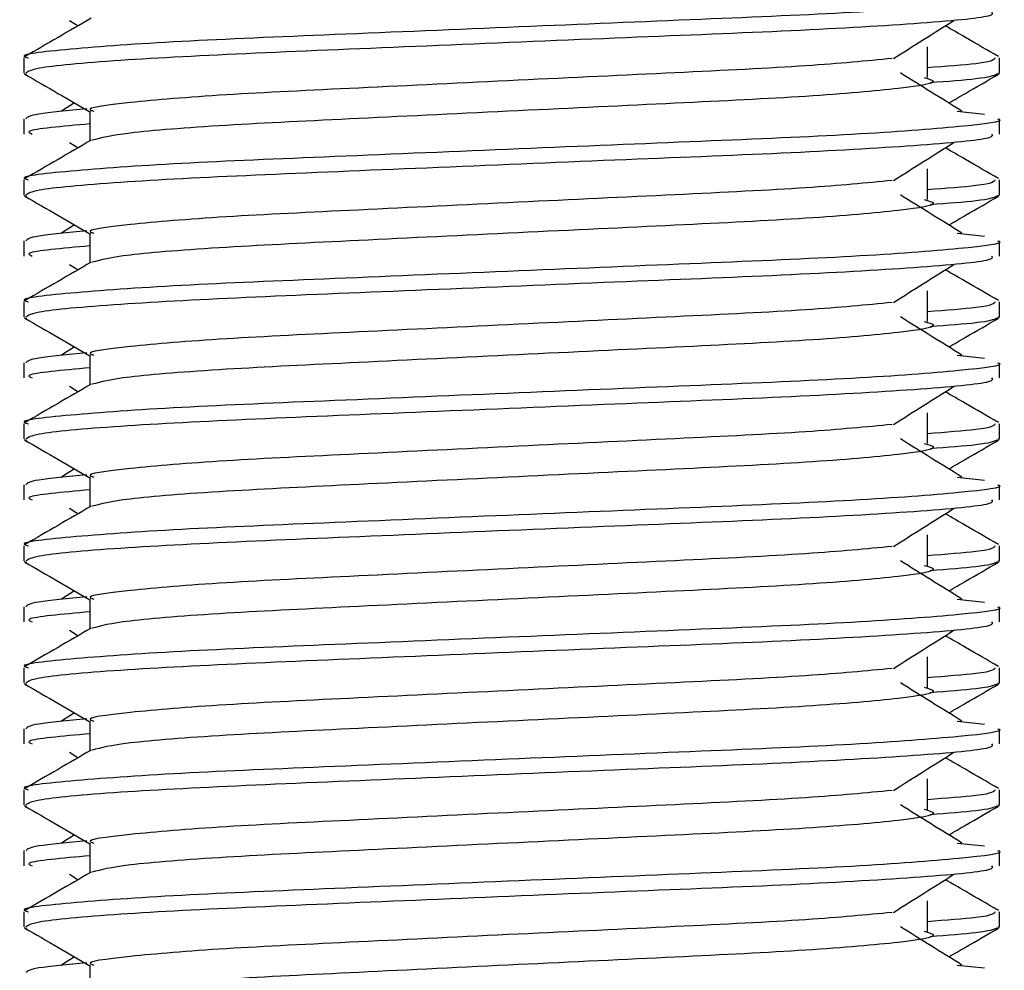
# Model space of a CAD drawing. Header units: millimetres. Extents: x 0 to 420, y 0 to 297.
# Tile 46 of 72: x 200.497 to 201.393, y 195.422 to 196.287. Entities that reach past the tile are written whole.
import ezdxf

# ---------------------------------------------------------------- set-up
doc = ezdxf.new("R2010")
doc.units = ezdxf.units.MM

msp = doc.modelspace()

# ---------------------------------------------------------------- linework, layer by layer
at = {"color": 7, "linetype": 'Continuous', "lineweight": 25}
for p, q in [((200.54238, 196.28673), (200.55024, 196.28178)), ((201.32324, 196.23475), (201.32324, 196.26251)), ((200.50086, 196.25264), (200.50086, 196.23881)), ((201.38895, 196.23881), (201.38895, 196.25264)), ((200.50113, 196.23822), (200.50337, 196.23772)), ((201.38701, 196.23881), (201.38868, 196.23822)), ((200.54706, 196.21154), (200.53507, 196.20411)), ((200.56095, 196.20407), (200.56095, 196.17696)), ((201.35026, 196.20414), (201.37529, 196.20144)), ((200.50086, 196.19718), (200.50086, 196.1833)), ((201.38895, 196.1833), (201.38895, 196.19718)), ((200.54238, 196.17572), (200.55024, 196.17077)), ((201.32324, 196.12374), (201.32324, 196.1515)), ((200.50086, 196.14163), (200.50086, 196.1278)), ((201.38895, 196.1278), (201.38895, 196.14163)), ((200.50113, 196.12721), (200.50337, 196.12671)), ((201.38701, 196.1278), (201.38868, 196.12721)), ((200.54706, 196.10053), (200.53507, 196.0931)), ((200.56095, 196.09306), (200.56095, 196.06595)), ((201.35026, 196.09312), (201.37529, 196.09043)), ((200.50086, 196.08617), (200.50086, 196.07229)), ((201.38895, 196.07229), (201.38895, 196.08617)), ((200.54238, 196.06471), (200.55024, 196.05976)), ((201.32324, 196.01273), (201.32324, 196.04049)), ((200.50086, 196.03062), (200.50086, 196.01679)), ((201.38895, 196.01679), (201.38895, 196.03062)), ((200.50113, 196.0162), (200.50337, 196.0157)), ((201.38701, 196.01679), (201.38868, 196.0162)), ((200.54706, 195.98951), (200.53507, 195.98209)), ((200.50086, 195.97516), (200.50086, 195.96128)), ((200.56095, 195.98205), (200.56095, 195.95494)), ((201.35026, 195.98211), (201.37529, 195.97942)), ((201.38895, 195.96128), (201.38895, 195.97516)), ((200.54238, 195.9537), (200.55024, 195.94874)), ((201.32324, 195.90172), (201.32324, 195.92947)), ((200.50086, 195.91961), (200.50086, 195.90578)), ((201.38895, 195.90578), (201.38895, 195.91961)), ((200.50113, 195.90519), (200.50337, 195.90469)), ((201.38701, 195.90578), (201.38868, 195.90519)), ((200.54706, 195.8785), (200.53507, 195.87108)), ((200.56095, 195.87104), (200.56095, 195.84393)), ((201.35026, 195.8711), (201.37529, 195.86841)), ((200.50086, 195.86415), (200.50086, 195.85027)), ((201.38895, 195.85027), (201.38895, 195.86415)), ((200.54238, 195.84269), (200.55024, 195.83773)), ((201.32324, 195.79071), (201.32324, 195.81846)), ((200.50086, 195.8086), (200.50086, 195.79477)), ((201.38895, 195.79477), (201.38895, 195.8086)), ((200.50113, 195.79418), (200.50337, 195.79368)), ((201.38701, 195.79477), (201.38868, 195.79418)), ((200.54706, 195.76749), (200.53507, 195.76007)), ((200.56095, 195.76003), (200.56095, 195.73292)), ((201.35026, 195.76009), (201.37529, 195.75739)), ((200.50086, 195.75314), (200.50086, 195.73926)), ((201.38895, 195.73926), (201.38895, 195.75314)), ((200.54238, 195.73168), (200.55024, 195.72672)), ((201.32324, 195.6797), (201.32324, 195.70745)), ((200.50086, 195.69759), (200.50086, 195.68376)), ((201.38895, 195.68376), (201.38895, 195.69759)), ((200.50113, 195.68317), (200.50337, 195.68267)), ((201.38701, 195.68376), (201.38868, 195.68317)), ((200.54706, 195.65648), (200.53507, 195.64906)), ((200.56095, 195.64902), (200.56095, 195.62191)), ((201.35026, 195.64908), (201.37529, 195.64638)), ((200.50086, 195.64213), (200.50086, 195.62825)), ((201.38895, 195.62825), (201.38895, 195.64213)), ((200.54238, 195.62067), (200.55024, 195.61571)), ((201.32324, 195.56869), (201.32324, 195.59644)), ((200.50086, 195.58658), (200.50086, 195.57275)), ((201.38895, 195.57275), (201.38895, 195.58658)), ((200.50113, 195.57215), (200.50337, 195.57165)), ((201.38701, 195.57275), (201.38868, 195.57215)), ((200.54706, 195.54547), (200.53507, 195.53804)), ((200.56095, 195.53801), (200.56095, 195.5109)), ((201.35026, 195.53807), (201.37529, 195.53537)), ((200.50086, 195.53112), (200.50086, 195.51724)), ((201.38895, 195.51724), (201.38895, 195.53112)), ((200.54238, 195.50966), (200.55024, 195.5047)), ((201.32324, 195.45768), (201.32324, 195.48543)), ((200.50086, 195.47557), (200.50086, 195.46174)), ((201.38895, 195.46174), (201.38895, 195.47557)), ((200.50113, 195.46114), (200.50337, 195.46064)), ((201.38701, 195.46174), (201.38868, 195.46114)), ((200.54706, 195.43446), (200.53507, 195.42703)), ((200.56095, 195.427), (200.56095, 195.39989)), ((201.35026, 195.42706), (201.37529, 195.42436))]:
    msp.add_line(p, q, dxfattribs=at)
for points, knots in [([(201.38705, 196.30819), (201.38765, 196.308), (201.39486, 196.30565), (201.35809, 196.30113), (201.26416, 196.2938), (201.11954, 196.28767), (200.95126, 196.2808), (200.78225, 196.27363), (200.63488, 196.26761), (200.53749, 196.26046), (200.49395, 196.25546), (200.50365, 196.25298), (200.50494, 196.25264)], [0, 0, 0, 0, 0.011024, 0.131189, 0.254695, 0.373437, 0.495237, 0.618184, 0.736438, 0.859358, 0.981202, 1, 1, 1, 1]), ([(200.56208, 196.28863), (200.55205, 196.28282), (200.53197, 196.2712), (200.51189, 196.25958), (200.50185, 196.25377)], [0, 0, 0, 0, 0.499935, 1, 1, 1, 1]), ([(201.38152, 196.29431), (201.38241, 196.29312), (201.38489, 196.28981), (201.3185, 196.28364), (201.19808, 196.27675), (201.03887, 196.27063), (200.86737, 196.26331), (200.70613, 196.25681), (200.5802, 196.25036), (200.50997, 196.24381), (200.50483, 196.24023), (200.50279, 196.23881)], [0, 0, 0, 0, 0.068754, 0.191591, 0.313424, 0.432053, 0.555484, 0.675715, 0.795706, 0.919174, 1, 1, 1, 1]), ([(201.2923, 196.25197), (201.30148, 196.25776), (201.31983, 196.26935), (201.33823, 196.28094), (201.34743, 196.28673)], [0, 0, 0, 0, 0.49999, 1, 1, 1, 1]), ([(201.38796, 196.25377), (201.37791, 196.25958), (201.36178, 196.26891), (201.34565, 196.27825), (201.33956, 196.28178)], [0, 0, 0, 0, 0.622406, 1, 1, 1, 1]), ([(201.38486, 196.25264), (201.38402, 196.25092), (201.38264, 196.24806), (201.34008, 196.24483), (201.32324, 196.24356)], [0, 0, 0, 0, 0.604248, 1, 1, 1, 1]), ([(201.29118, 196.25201), (201.26769, 196.24974), (201.22004, 196.24513), (201.09539, 196.2391), (200.95054, 196.23223), (200.80422, 196.22506), (200.67684, 196.21905), (200.59261, 196.21189), (200.55496, 196.20689), (200.56338, 196.2044), (200.56452, 196.20406)], [0, 0, 0, 0, 0.134031, 0.271937, 0.413399, 0.556196, 0.693534, 0.836299, 0.977812, 1, 1, 1, 1]), ([(200.50175, 196.23775), (200.5118, 196.23194), (200.53153, 196.22053), (200.55126, 196.20911), (200.56095, 196.2035)], [0, 0, 0, 0, 0.508867, 1, 1, 1, 1]), ([(201.32021, 196.23481), (201.3243, 196.23363), (201.33586, 196.23031), (201.30387, 196.22481), (201.22053, 196.21748), (201.09599, 196.21135), (200.95048, 196.20448), (200.80384, 196.19731), (200.67838, 196.1913), (200.58778, 196.18419), (200.57114, 196.17975), (200.56301, 196.17758)], [0, 0, 0, 0, 0.0638066, 0.1803218, 0.300081, 0.415215, 0.5333173, 0.6525337, 0.7671935, 0.8863835, 1, 1, 1, 1]), ([(201.35473, 196.20411), (201.34537, 196.2099), (201.32666, 196.22149), (201.308, 196.23308), (201.29866, 196.23888)], [0, 0, 0, 0, 0.500011, 1, 1, 1, 1]), ([(201.38644, 196.23772), (201.38331, 196.23633), (201.37775, 196.23386), (201.34157, 196.2311), (201.32579, 196.2299)], [0, 0, 0, 0, 0.563599, 1, 1, 1, 1]), ([(201.34274, 196.21154), (201.3478, 196.21447), (201.36291, 196.22321), (201.37801, 196.23194), (201.38805, 196.23775)], [0, 0, 0, 0, 0.335187, 1, 1, 1, 1]), ([(200.55825, 196.20615), (200.54099, 196.20455), (200.50702, 196.20141), (200.50416, 196.19857), (200.50276, 196.19718)], [0, 0, 0, 0, 0.507895, 1, 1, 1, 1]), ([(201.38705, 196.19718), (201.38765, 196.19698), (201.39486, 196.19464), (201.35809, 196.19012), (201.26416, 196.18279), (201.11954, 196.17666), (200.95126, 196.16979), (200.78225, 196.16262), (200.63488, 196.1566), (200.53749, 196.14945), (200.49395, 196.14445), (200.50365, 196.14196), (200.50494, 196.14163)], [0, 0, 0, 0, 0.011024, 0.131189, 0.254695, 0.373437, 0.495237, 0.618184, 0.736438, 0.859358, 0.981202, 1, 1, 1, 1]), ([(200.56095, 196.19252), (200.53575, 196.19026), (200.49977, 196.18702), (200.50632, 196.18416), (200.50829, 196.1833)], [0, 0, 0, 0, 0.700207, 1, 1, 1, 1]), ([(201.38152, 196.1833), (201.38241, 196.18211), (201.38489, 196.1788), (201.3185, 196.17263), (201.19808, 196.16574), (201.03887, 196.15962), (200.86737, 196.1523), (200.70613, 196.1458), (200.5802, 196.13935), (200.50997, 196.1328), (200.50483, 196.12922), (200.50279, 196.1278)], [0, 0, 0, 0, 0.068754, 0.191591, 0.313424, 0.432053, 0.555484, 0.675715, 0.795706, 0.919174, 1, 1, 1, 1]), ([(200.56208, 196.17762), (200.55205, 196.17181), (200.53197, 196.16018), (200.51189, 196.14857), (200.50185, 196.14276)], [0, 0, 0, 0, 0.499935, 1, 1, 1, 1]), ([(201.2923, 196.14096), (201.30148, 196.14675), (201.31983, 196.15834), (201.33823, 196.16993), (201.34743, 196.17572)], [0, 0, 0, 0, 0.49999, 1, 1, 1, 1]), ([(201.38796, 196.14276), (201.37791, 196.14857), (201.36178, 196.1579), (201.34565, 196.16724), (201.33956, 196.17077)], [0, 0, 0, 0, 0.622406, 1, 1, 1, 1]), ([(201.29118, 196.141), (201.26769, 196.13873), (201.22004, 196.13412), (201.09539, 196.12808), (200.95054, 196.12122), (200.80422, 196.11405), (200.67684, 196.10804), (200.59261, 196.10088), (200.55496, 196.09588), (200.56338, 196.09339), (200.56452, 196.09305)], [0, 0, 0, 0, 0.134031, 0.271937, 0.413399, 0.556196, 0.693534, 0.836299, 0.977812, 1, 1, 1, 1]), ([(201.38486, 196.14163), (201.38402, 196.13991), (201.38264, 196.13705), (201.34008, 196.13382), (201.32324, 196.13255)], [0, 0, 0, 0, 0.604248, 1, 1, 1, 1]), ([(200.50175, 196.12674), (200.5118, 196.12093), (200.53153, 196.10952), (200.55126, 196.0981), (200.56095, 196.09249)], [0, 0, 0, 0, 0.508867, 1, 1, 1, 1]), ([(201.35473, 196.0931), (201.34537, 196.09889), (201.32666, 196.11048), (201.308, 196.12207), (201.29866, 196.12786)], [0, 0, 0, 0, 0.500011, 1, 1, 1, 1]), ([(201.34274, 196.10053), (201.3478, 196.10346), (201.36291, 196.1122), (201.37801, 196.12093), (201.38805, 196.12674)], [0, 0, 0, 0, 0.3351873, 1, 1, 1, 1]), ([(201.32021, 196.1238), (201.3243, 196.12262), (201.33586, 196.1193), (201.30387, 196.1138), (201.22053, 196.10647), (201.09599, 196.10034), (200.95048, 196.09347), (200.80384, 196.0863), (200.67838, 196.08029), (200.58778, 196.07318), (200.57114, 196.06874), (200.56301, 196.06657)], [0, 0, 0, 0, 0.063807, 0.180322, 0.300081, 0.415215, 0.533317, 0.652534, 0.767193, 0.886384, 1, 1, 1, 1]), ([(201.38644, 196.12671), (201.38331, 196.12532), (201.37775, 196.12285), (201.34157, 196.12009), (201.32579, 196.11889)], [0, 0, 0, 0, 0.5635985, 1, 1, 1, 1]), ([(200.55825, 196.09514), (200.54099, 196.09354), (200.50702, 196.0904), (200.50416, 196.08756), (200.50276, 196.08617)], [0, 0, 0, 0, 0.507895, 1, 1, 1, 1]), ([(201.38705, 196.08617), (201.38765, 196.08597), (201.39486, 196.08363), (201.35809, 196.07911), (201.26416, 196.07178), (201.11954, 196.06565), (200.95126, 196.05878), (200.78225, 196.05161), (200.63488, 196.04559), (200.53749, 196.03844), (200.49395, 196.03344), (200.50365, 196.03095), (200.50494, 196.03062)], [0, 0, 0, 0, 0.011024, 0.131189, 0.254695, 0.373437, 0.495237, 0.618184, 0.736438, 0.859358, 0.981202, 1, 1, 1, 1]), ([(200.56095, 196.08151), (200.53575, 196.07924), (200.49977, 196.07601), (200.50632, 196.07315), (200.50829, 196.07229)], [0, 0, 0, 0, 0.700207, 1, 1, 1, 1]), ([(200.56208, 196.06661), (200.55205, 196.0608), (200.53197, 196.04917), (200.51189, 196.03756), (200.50185, 196.03175)], [0, 0, 0, 0, 0.499935, 1, 1, 1, 1]), ([(201.38152, 196.07229), (201.38241, 196.0711), (201.38489, 196.06779), (201.3185, 196.06162), (201.19808, 196.05472), (201.03887, 196.04861), (200.86737, 196.04129), (200.70613, 196.03479), (200.5802, 196.02834), (200.50997, 196.02179), (200.50483, 196.01821), (200.50279, 196.01679)], [0, 0, 0, 0, 0.068754, 0.191591, 0.313424, 0.432053, 0.555484, 0.675715, 0.795706, 0.919174, 1, 1, 1, 1]), ([(201.2923, 196.02995), (201.30148, 196.03574), (201.31983, 196.04733), (201.33823, 196.05892), (201.34743, 196.06471)], [0, 0, 0, 0, 0.49999, 1, 1, 1, 1]), ([(201.38796, 196.03175), (201.37791, 196.03756), (201.36178, 196.04689), (201.34565, 196.05623), (201.33956, 196.05976)], [0, 0, 0, 0, 0.622406, 1, 1, 1, 1]), ([(201.29118, 196.02999), (201.26769, 196.02772), (201.22004, 196.02311), (201.09539, 196.01707), (200.95054, 196.01021), (200.80422, 196.00304), (200.67684, 195.99703), (200.59261, 195.98987), (200.55496, 195.98487), (200.56338, 195.98238), (200.56452, 195.98204)], [0, 0, 0, 0, 0.134031, 0.271937, 0.413399, 0.556196, 0.693534, 0.836299, 0.977812, 1, 1, 1, 1]), ([(201.38486, 196.03062), (201.38402, 196.0289), (201.38264, 196.02604), (201.34008, 196.02281), (201.32324, 196.02153)], [0, 0, 0, 0, 0.604248, 1, 1, 1, 1]), ([(200.50175, 196.01573), (200.5118, 196.00992), (200.53153, 195.99851), (200.55126, 195.98709), (200.56095, 195.98148)], [0, 0, 0, 0, 0.508867, 1, 1, 1, 1]), ([(201.32021, 196.01279), (201.3243, 196.01161), (201.33586, 196.00828), (201.30387, 196.00279), (201.22053, 195.99546), (201.09599, 195.98933), (200.95048, 195.98246), (200.80384, 195.97529), (200.67838, 195.96928), (200.58778, 195.96217), (200.57114, 195.95773), (200.56301, 195.95556)], [0, 0, 0, 0, 0.0638066, 0.1803218, 0.300081, 0.415215, 0.5333173, 0.6525337, 0.7671935, 0.8863835, 1, 1, 1, 1]), ([(201.35473, 195.98209), (201.34537, 195.98788), (201.32666, 195.99947), (201.308, 196.01106), (201.29866, 196.01685)], [0, 0, 0, 0, 0.500011, 1, 1, 1, 1]), ([(201.38644, 196.0157), (201.38331, 196.01431), (201.37775, 196.01184), (201.34157, 196.00908), (201.32579, 196.00788)], [0, 0, 0, 0, 0.5635985, 1, 1, 1, 1]), ([(201.34274, 195.98951), (201.3478, 195.99244), (201.36291, 196.00119), (201.37801, 196.00992), (201.38805, 196.01573)], [0, 0, 0, 0, 0.3351873, 1, 1, 1, 1]), ([(200.55825, 195.98413), (200.54099, 195.98253), (200.50702, 195.97938), (200.50416, 195.97655), (200.50276, 195.97516)], [0, 0, 0, 0, 0.507895, 1, 1, 1, 1]), ([(201.38705, 195.97516), (201.38765, 195.97496), (201.39486, 195.97262), (201.35809, 195.9681), (201.26416, 195.96077), (201.11954, 195.95464), (200.95126, 195.94777), (200.78225, 195.9406), (200.63488, 195.93458), (200.53749, 195.92742), (200.49395, 195.92243), (200.50365, 195.91994), (200.50494, 195.91961)], [0, 0, 0, 0, 0.011024, 0.131189, 0.254695, 0.373437, 0.495237, 0.618184, 0.736438, 0.859358, 0.981202, 1, 1, 1, 1]), ([(200.56095, 195.9705), (200.53575, 195.96823), (200.49977, 195.965), (200.50632, 195.96214), (200.50829, 195.96128)], [0, 0, 0, 0, 0.700207, 1, 1, 1, 1]), ([(201.38152, 195.96128), (201.38241, 195.96009), (201.38489, 195.95678), (201.3185, 195.95061), (201.19808, 195.94371), (201.03887, 195.9376), (200.86737, 195.93028), (200.70613, 195.92378), (200.5802, 195.91733), (200.50997, 195.91078), (200.50483, 195.9072), (200.50279, 195.90578)], [0, 0, 0, 0, 0.068754, 0.191591, 0.313424, 0.432053, 0.555484, 0.675715, 0.795706, 0.919174, 1, 1, 1, 1]), ([(200.56208, 195.9556), (200.55205, 195.94979), (200.53197, 195.93816), (200.51189, 195.92654), (200.50185, 195.92073)], [0, 0, 0, 0, 0.499935, 1, 1, 1, 1]), ([(201.2923, 195.91894), (201.30148, 195.92473), (201.31983, 195.93632), (201.33823, 195.94791), (201.34743, 195.9537)], [0, 0, 0, 0, 0.49999, 1, 1, 1, 1]), ([(201.38796, 195.92073), (201.37791, 195.92654), (201.36178, 195.93588), (201.34565, 195.94522), (201.33956, 195.94874)], [0, 0, 0, 0, 0.622406, 1, 1, 1, 1]), ([(201.29118, 195.91898), (201.26769, 195.91671), (201.22004, 195.9121), (201.09539, 195.90606), (200.95054, 195.8992), (200.80422, 195.89203), (200.67684, 195.88602), (200.59261, 195.87886), (200.55496, 195.87385), (200.56338, 195.87136), (200.56452, 195.87103)], [0, 0, 0, 0, 0.134031, 0.271937, 0.413399, 0.556196, 0.693534, 0.836299, 0.977812, 1, 1, 1, 1]), ([(201.38486, 195.91961), (201.38402, 195.91789), (201.38264, 195.91503), (201.34008, 195.9118), (201.32324, 195.91052)], [0, 0, 0, 0, 0.604248, 1, 1, 1, 1]), ([(200.50175, 195.90472), (200.5118, 195.89891), (200.53153, 195.8875), (200.55126, 195.87608), (200.56095, 195.87047)], [0, 0, 0, 0, 0.5088672, 1, 1, 1, 1]), ([(201.35473, 195.87108), (201.34537, 195.87687), (201.32666, 195.88846), (201.308, 195.90005), (201.29866, 195.90584)], [0, 0, 0, 0, 0.500011, 1, 1, 1, 1]), ([(201.38644, 195.90469), (201.38331, 195.9033), (201.37775, 195.90083), (201.34157, 195.89807), (201.32579, 195.89687)], [0, 0, 0, 0, 0.563599, 1, 1, 1, 1]), ([(201.34274, 195.8785), (201.3478, 195.88143), (201.36291, 195.89017), (201.37801, 195.89891), (201.38805, 195.90472)], [0, 0, 0, 0, 0.335187, 1, 1, 1, 1]), ([(201.32021, 195.90178), (201.3243, 195.9006), (201.33586, 195.89727), (201.30387, 195.89178), (201.22053, 195.88445), (201.09599, 195.87832), (200.95048, 195.87145), (200.80384, 195.86428), (200.67838, 195.85827), (200.58778, 195.85116), (200.57114, 195.84672), (200.56301, 195.84455)], [0, 0, 0, 0, 0.063807, 0.180322, 0.300081, 0.415215, 0.533317, 0.652534, 0.767193, 0.886384, 1, 1, 1, 1]), ([(200.55825, 195.87312), (200.54099, 195.87152), (200.50702, 195.86837), (200.50416, 195.86554), (200.50276, 195.86415)], [0, 0, 0, 0, 0.507895, 1, 1, 1, 1]), ([(201.38705, 195.86415), (201.38765, 195.86395), (201.39486, 195.86161), (201.35809, 195.85709), (201.26416, 195.84976), (201.11954, 195.84363), (200.95126, 195.83676), (200.78225, 195.82959), (200.63488, 195.82357), (200.53749, 195.81641), (200.49395, 195.81142), (200.50365, 195.80893), (200.50494, 195.8086)], [0, 0, 0, 0, 0.011024, 0.131189, 0.254695, 0.373437, 0.495237, 0.618184, 0.736438, 0.859358, 0.981202, 1, 1, 1, 1]), ([(200.56095, 195.85949), (200.53575, 195.85722), (200.49977, 195.85399), (200.50632, 195.85113), (200.50829, 195.85027)], [0, 0, 0, 0, 0.700207, 1, 1, 1, 1]), ([(201.38152, 195.85027), (201.38241, 195.84908), (201.38489, 195.84577), (201.3185, 195.8396), (201.19808, 195.8327), (201.03887, 195.82659), (200.86737, 195.81927), (200.70613, 195.81277), (200.5802, 195.80632), (200.50997, 195.79977), (200.50483, 195.79619), (200.50279, 195.79477)], [0, 0, 0, 0, 0.068754, 0.191591, 0.313424, 0.432053, 0.555484, 0.675715, 0.795706, 0.919174, 1, 1, 1, 1]), ([(200.56208, 195.84459), (200.55205, 195.83878), (200.53197, 195.82715), (200.51189, 195.81553), (200.50185, 195.80972)], [0, 0, 0, 0, 0.499935, 1, 1, 1, 1]), ([(201.2923, 195.80793), (201.30148, 195.81372), (201.31983, 195.82531), (201.33823, 195.8369), (201.34743, 195.84269)], [0, 0, 0, 0, 0.49999, 1, 1, 1, 1]), ([(201.38796, 195.80972), (201.37791, 195.81553), (201.36178, 195.82487), (201.34565, 195.83421), (201.33956, 195.83773)], [0, 0, 0, 0, 0.622406, 1, 1, 1, 1]), ([(201.29118, 195.80797), (201.26769, 195.8057), (201.22004, 195.80109), (201.09539, 195.79505), (200.95054, 195.78819), (200.80422, 195.78102), (200.67684, 195.775), (200.59261, 195.76785), (200.55496, 195.76284), (200.56338, 195.76035), (200.56452, 195.76002)], [0, 0, 0, 0, 0.134031, 0.271937, 0.413399, 0.556196, 0.693534, 0.836299, 0.977812, 1, 1, 1, 1]), ([(201.38486, 195.8086), (201.38402, 195.80687), (201.38264, 195.80402), (201.34008, 195.80079), (201.32324, 195.79951)], [0, 0, 0, 0, 0.604248, 1, 1, 1, 1]), ([(200.50175, 195.79371), (200.5118, 195.7879), (200.53153, 195.77649), (200.55126, 195.76507), (200.56095, 195.75946)], [0, 0, 0, 0, 0.508867, 1, 1, 1, 1]), ([(201.32021, 195.79077), (201.3243, 195.78959), (201.33586, 195.78626), (201.30387, 195.78077), (201.22053, 195.77344), (201.09599, 195.76731), (200.95048, 195.76044), (200.80384, 195.75327), (200.67838, 195.74726), (200.58778, 195.74015), (200.57114, 195.73571), (200.56301, 195.73354)], [0, 0, 0, 0, 0.063807, 0.180322, 0.300081, 0.415215, 0.533317, 0.652534, 0.767193, 0.886384, 1, 1, 1, 1]), ([(201.35473, 195.76007), (201.34537, 195.76586), (201.32666, 195.77745), (201.308, 195.78904), (201.29866, 195.79483)], [0, 0, 0, 0, 0.500011, 1, 1, 1, 1]), ([(201.38644, 195.79368), (201.38331, 195.79229), (201.37775, 195.78982), (201.34157, 195.78706), (201.32579, 195.78585)], [0, 0, 0, 0, 0.563599, 1, 1, 1, 1]), ([(201.34274, 195.76749), (201.3478, 195.77042), (201.36291, 195.77916), (201.37801, 195.7879), (201.38805, 195.79371)], [0, 0, 0, 0, 0.3351873, 1, 1, 1, 1]), ([(200.55825, 195.76211), (200.54099, 195.76051), (200.50702, 195.75736), (200.50416, 195.75453), (200.50276, 195.75314)], [0, 0, 0, 0, 0.507895, 1, 1, 1, 1]), ([(201.38705, 195.75314), (201.38765, 195.75294), (201.39486, 195.7506), (201.35809, 195.74608), (201.26416, 195.73875), (201.11954, 195.73262), (200.95126, 195.72575), (200.78225, 195.71858), (200.63488, 195.71256), (200.53749, 195.7054), (200.49395, 195.70041), (200.50365, 195.69792), (200.50494, 195.69759)], [0, 0, 0, 0, 0.011024, 0.131189, 0.254695, 0.373437, 0.495237, 0.618184, 0.736438, 0.859358, 0.981202, 1, 1, 1, 1]), ([(200.56095, 195.74848), (200.53575, 195.74621), (200.49977, 195.74298), (200.50632, 195.74012), (200.50829, 195.73926)], [0, 0, 0, 0, 0.700207, 1, 1, 1, 1]), ([(200.56208, 195.73358), (200.55205, 195.72777), (200.53197, 195.71614), (200.51189, 195.70452), (200.50185, 195.69871)], [0, 0, 0, 0, 0.499935, 1, 1, 1, 1]), ([(201.38152, 195.73926), (201.38241, 195.73807), (201.38489, 195.73476), (201.3185, 195.72859), (201.19808, 195.72169), (201.03887, 195.71558), (200.86737, 195.70826), (200.70613, 195.70176), (200.5802, 195.69531), (200.50997, 195.68876), (200.50483, 195.68517), (200.50279, 195.68376)], [0, 0, 0, 0, 0.068754, 0.191591, 0.313424, 0.432053, 0.555484, 0.675715, 0.795706, 0.919174, 1, 1, 1, 1]), ([(201.2923, 195.69691), (201.30148, 195.70271), (201.31983, 195.7143), (201.33823, 195.72589), (201.34743, 195.73168)], [0, 0, 0, 0, 0.49999, 1, 1, 1, 1]), ([(201.38796, 195.69871), (201.37791, 195.70452), (201.36178, 195.71386), (201.34565, 195.7232), (201.33956, 195.72672)], [0, 0, 0, 0, 0.622406, 1, 1, 1, 1]), ([(201.29118, 195.69696), (201.26769, 195.69469), (201.22004, 195.69008), (201.09539, 195.68404), (200.95054, 195.67718), (200.80422, 195.67001), (200.67684, 195.66399), (200.59261, 195.65684), (200.55496, 195.65183), (200.56338, 195.64934), (200.56452, 195.64901)], [0, 0, 0, 0, 0.134031, 0.271937, 0.413399, 0.556196, 0.693534, 0.836299, 0.977812, 1, 1, 1, 1]), ([(201.38486, 195.69759), (201.38402, 195.69586), (201.38264, 195.69301), (201.34008, 195.68978), (201.32324, 195.6885)], [0, 0, 0, 0, 0.604248, 1, 1, 1, 1]), ([(200.50175, 195.6827), (200.5118, 195.67689), (200.53153, 195.66548), (200.55126, 195.65405), (200.56095, 195.64845)], [0, 0, 0, 0, 0.508867, 1, 1, 1, 1]), ([(201.32021, 195.67976), (201.3243, 195.67858), (201.33586, 195.67525), (201.30387, 195.66976), (201.22053, 195.66243), (201.09599, 195.6563), (200.95048, 195.64943), (200.80384, 195.64226), (200.67838, 195.63625), (200.58778, 195.62914), (200.57114, 195.6247), (200.56301, 195.62253)], [0, 0, 0, 0, 0.063807, 0.180322, 0.300081, 0.415215, 0.533317, 0.652534, 0.767193, 0.886384, 1, 1, 1, 1]), ([(201.35473, 195.64906), (201.34537, 195.65485), (201.32666, 195.66644), (201.308, 195.67803), (201.29866, 195.68382)], [0, 0, 0, 0, 0.500011, 1, 1, 1, 1]), ([(201.38644, 195.68267), (201.38331, 195.68127), (201.37775, 195.67881), (201.34157, 195.67605), (201.32579, 195.67484)], [0, 0, 0, 0, 0.563599, 1, 1, 1, 1]), ([(201.34274, 195.65648), (201.3478, 195.65941), (201.36291, 195.66815), (201.37801, 195.67689), (201.38805, 195.6827)], [0, 0, 0, 0, 0.335187, 1, 1, 1, 1]), ([(200.55825, 195.6511), (200.54099, 195.6495), (200.50702, 195.64635), (200.50416, 195.64352), (200.50276, 195.64213)], [0, 0, 0, 0, 0.507895, 1, 1, 1, 1]), ([(201.38705, 195.64213), (201.38765, 195.64193), (201.39486, 195.63959), (201.35809, 195.63507), (201.26416, 195.62774), (201.11954, 195.62161), (200.95126, 195.61473), (200.78225, 195.60757), (200.63488, 195.60155), (200.53749, 195.59439), (200.49395, 195.5894), (200.50365, 195.58691), (200.50494, 195.58658)], [0, 0, 0, 0, 0.011024, 0.131189, 0.254695, 0.373437, 0.495237, 0.618184, 0.736438, 0.859358, 0.981202, 1, 1, 1, 1]), ([(200.56095, 195.63747), (200.53575, 195.6352), (200.49977, 195.63197), (200.50632, 195.62911), (200.50829, 195.62825)], [0, 0, 0, 0, 0.700207, 1, 1, 1, 1]), ([(201.38152, 195.62825), (201.38241, 195.62706), (201.38489, 195.62375), (201.3185, 195.61758), (201.19808, 195.61068), (201.03887, 195.60457), (200.86737, 195.59724), (200.70613, 195.59075), (200.5802, 195.5843), (200.50997, 195.57775), (200.50483, 195.57416), (200.50279, 195.57275)], [0, 0, 0, 0, 0.068754, 0.191591, 0.313424, 0.432053, 0.555484, 0.675715, 0.795706, 0.919174, 1, 1, 1, 1]), ([(200.56208, 195.62257), (200.55205, 195.61675), (200.53197, 195.60513), (200.51189, 195.59351), (200.50185, 195.5877)], [0, 0, 0, 0, 0.499935, 1, 1, 1, 1]), ([(201.2923, 195.5859), (201.30148, 195.5917), (201.31983, 195.60329), (201.33823, 195.61487), (201.34743, 195.62067)], [0, 0, 0, 0, 0.49999, 1, 1, 1, 1]), ([(201.38796, 195.5877), (201.37791, 195.59351), (201.36178, 195.60285), (201.34565, 195.61219), (201.33956, 195.61571)], [0, 0, 0, 0, 0.622406, 1, 1, 1, 1]), ([(201.29118, 195.58595), (201.26769, 195.58367), (201.22004, 195.57907), (201.09539, 195.57303), (200.95054, 195.56617), (200.80422, 195.559), (200.67684, 195.55298), (200.59261, 195.54582), (200.55496, 195.54082), (200.56338, 195.53833), (200.56452, 195.538)], [0, 0, 0, 0, 0.134031, 0.271937, 0.413399, 0.556196, 0.693534, 0.836299, 0.977812, 1, 1, 1, 1]), ([(201.38486, 195.58658), (201.38402, 195.58485), (201.38264, 195.582), (201.34008, 195.57877), (201.32324, 195.57749)], [0, 0, 0, 0, 0.604248, 1, 1, 1, 1]), ([(200.50175, 195.57169), (200.5118, 195.56588), (200.53153, 195.55446), (200.55126, 195.54304), (200.56095, 195.53744)], [0, 0, 0, 0, 0.508867, 1, 1, 1, 1]), ([(201.35473, 195.53804), (201.34537, 195.54384), (201.32666, 195.55543), (201.308, 195.56702), (201.29866, 195.57281)], [0, 0, 0, 0, 0.500011, 1, 1, 1, 1]), ([(201.38644, 195.57165), (201.38331, 195.57026), (201.37775, 195.5678), (201.34157, 195.56504), (201.32579, 195.56383)], [0, 0, 0, 0, 0.563599, 1, 1, 1, 1]), ([(201.34274, 195.54547), (201.3478, 195.5484), (201.36291, 195.55714), (201.37801, 195.56588), (201.38805, 195.57169)], [0, 0, 0, 0, 0.335187, 1, 1, 1, 1]), ([(201.32021, 195.56874), (201.3243, 195.56757), (201.33586, 195.56424), (201.30387, 195.55875), (201.22053, 195.55142), (201.09599, 195.54529), (200.95048, 195.53842), (200.80384, 195.53125), (200.67838, 195.52524), (200.58778, 195.51813), (200.57114, 195.51369), (200.56301, 195.51152)], [0, 0, 0, 0, 0.063807, 0.180322, 0.300081, 0.415215, 0.533317, 0.652534, 0.767193, 0.886384, 1, 1, 1, 1]), ([(200.55825, 195.54009), (200.54099, 195.53849), (200.50702, 195.53534), (200.50416, 195.53251), (200.50276, 195.53112)], [0, 0, 0, 0, 0.507895, 1, 1, 1, 1]), ([(201.38705, 195.53112), (201.38765, 195.53092), (201.39486, 195.52858), (201.35809, 195.52406), (201.26416, 195.51673), (201.11954, 195.5106), (200.95126, 195.50372), (200.78225, 195.49656), (200.63488, 195.49054), (200.53749, 195.48338), (200.49395, 195.47838), (200.50365, 195.4759), (200.50494, 195.47557)], [0, 0, 0, 0, 0.011024, 0.131189, 0.254695, 0.373437, 0.495237, 0.618184, 0.736438, 0.859358, 0.981202, 1, 1, 1, 1]), ([(200.56095, 195.52645), (200.53575, 195.52419), (200.49977, 195.52096), (200.50632, 195.5181), (200.50829, 195.51724)], [0, 0, 0, 0, 0.700207, 1, 1, 1, 1]), ([(200.56208, 195.51156), (200.55205, 195.50574), (200.53197, 195.49412), (200.51189, 195.4825), (200.50185, 195.47669)], [0, 0, 0, 0, 0.499935, 1, 1, 1, 1]), ([(201.38152, 195.51724), (201.38241, 195.51605), (201.38489, 195.51273), (201.3185, 195.50657), (201.19808, 195.49967), (201.03887, 195.49355), (200.86737, 195.48623), (200.70613, 195.47973), (200.5802, 195.47329), (200.50997, 195.46674), (200.50483, 195.46315), (200.50279, 195.46174)], [0, 0, 0, 0, 0.068754, 0.191591, 0.313424, 0.432053, 0.555484, 0.675715, 0.795706, 0.919174, 1, 1, 1, 1]), ([(201.2923, 195.47489), (201.30148, 195.48069), (201.31983, 195.49228), (201.33823, 195.50386), (201.34743, 195.50966)], [0, 0, 0, 0, 0.49999, 1, 1, 1, 1]), ([(201.38796, 195.47669), (201.37791, 195.4825), (201.36178, 195.49184), (201.34565, 195.50118), (201.33956, 195.5047)], [0, 0, 0, 0, 0.622406, 1, 1, 1, 1]), ([(201.29118, 195.47493), (201.26769, 195.47266), (201.22004, 195.46806), (201.09539, 195.46202), (200.95054, 195.45516), (200.80422, 195.44799), (200.67684, 195.44197), (200.59261, 195.43481), (200.55496, 195.42981), (200.56338, 195.42732), (200.56452, 195.42698)], [0, 0, 0, 0, 0.1340309, 0.2719374, 0.4133992, 0.5561955, 0.6935339, 0.8362986, 0.9778119, 1, 1, 1, 1]), ([(201.38486, 195.47557), (201.38402, 195.47384), (201.38264, 195.47099), (201.34008, 195.46776), (201.32324, 195.46648)], [0, 0, 0, 0, 0.604248, 1, 1, 1, 1]), ([(200.50175, 195.46068), (200.5118, 195.45487), (200.53153, 195.44345), (200.55126, 195.43203), (200.56095, 195.42642)], [0, 0, 0, 0, 0.508867, 1, 1, 1, 1]), ([(201.32021, 195.45773), (201.3243, 195.45656), (201.33586, 195.45323), (201.30387, 195.44774), (201.22053, 195.44041), (201.09599, 195.43428), (200.95048, 195.4274), (200.80384, 195.42023), (200.67838, 195.41423), (200.58778, 195.40712), (200.57114, 195.40268), (200.56301, 195.40051)], [0, 0, 0, 0, 0.063807, 0.180322, 0.300081, 0.415215, 0.533317, 0.652534, 0.767193, 0.886384, 1, 1, 1, 1]), ([(201.35473, 195.42703), (201.34537, 195.43283), (201.32666, 195.44442), (201.308, 195.45601), (201.29866, 195.4618)], [0, 0, 0, 0, 0.500011, 1, 1, 1, 1]), ([(201.38644, 195.46064), (201.38331, 195.45925), (201.37775, 195.45679), (201.34157, 195.45403), (201.32579, 195.45282)], [0, 0, 0, 0, 0.563599, 1, 1, 1, 1]), ([(201.34274, 195.43446), (201.3478, 195.43739), (201.36291, 195.44613), (201.37801, 195.45487), (201.38805, 195.46068)], [0, 0, 0, 0, 0.335187, 1, 1, 1, 1]), ([(200.55825, 195.42908), (200.54099, 195.42748), (200.50702, 195.42433), (200.50416, 195.4215), (200.50276, 195.42011)], [0, 0, 0, 0, 0.507895, 1, 1, 1, 1])]:
    msp.add_open_spline(points, degree=3, knots=knots, dxfattribs=at)

doc.saveas('drawing.dxf')
